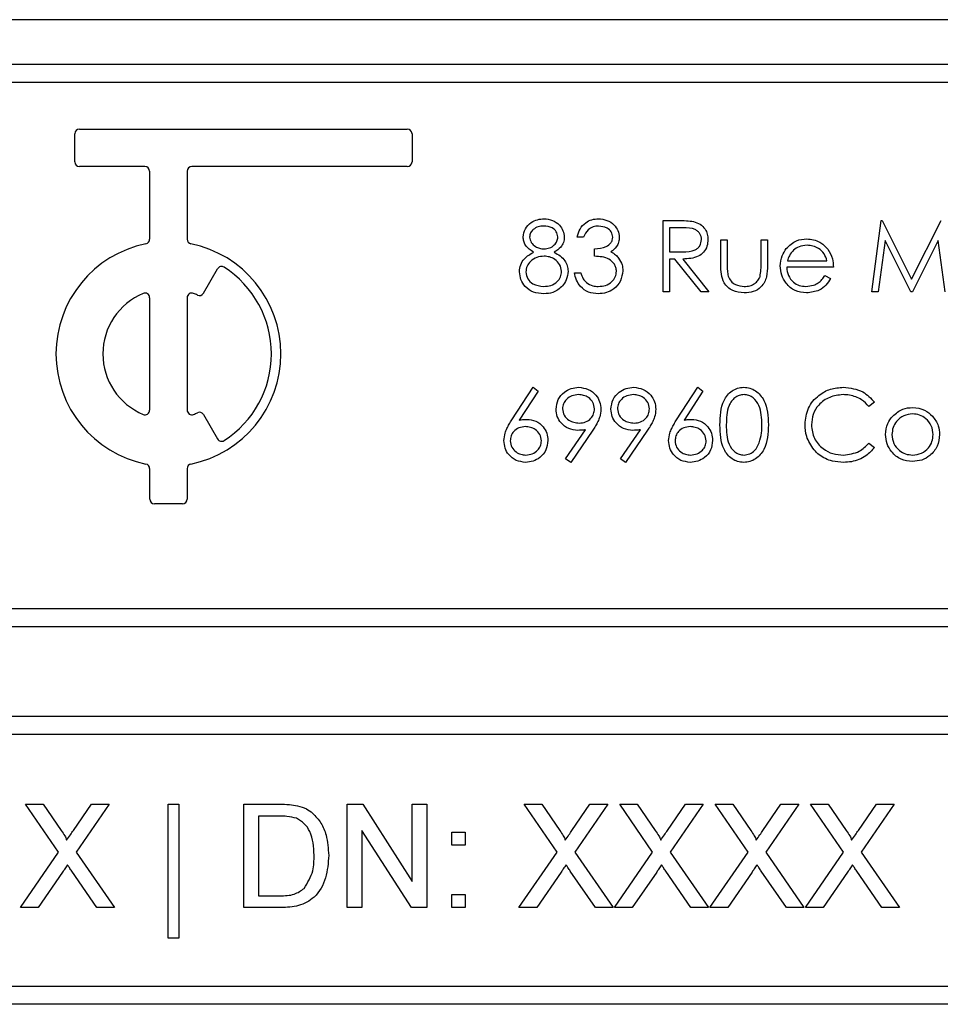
# Model space of a CAD drawing. Header units: millimetres. Extents: x 757 to 3489, y -202 to 2655.
# Tile 27 of 39: x 3214 to 3235, y 1630 to 1652. Entities that reach past the tile are written whole.
import ezdxf

# ---------------------------------------------------------------- set-up
doc = ezdxf.new("R2010")
doc.units = ezdxf.units.MM

msp = doc.modelspace()

# ---------------------------------------------------------------- linework, layer by layer
at = {"color": 7, "linetype": 'Continuous', "lineweight": 25}
for p, q in [((3296.07, 1651.644), (3182.07, 1651.644)), ((3289.07, 1650.644), (3189.07, 1650.644)), ((3289.07, 1650.244), (3189.07, 1650.244)), ((3215.511, 1648.481), (3215.511, 1649.106)), ((3215.615, 1649.21), (3222.907, 1649.21)), ((3223.011, 1649.106), (3223.011, 1648.481)), ((3217.073, 1648.377), (3215.615, 1648.377)), ((3217.178, 1646.762), (3217.178, 1648.273)), ((3218.011, 1648.273), (3218.011, 1646.762)), ((3222.907, 1648.377), (3218.115, 1648.377)), ((3228.596, 1647.176), (3228.914, 1647.176)), ((3228.596, 1645.589), (3228.596, 1647.176)), ((3233.237, 1645.589), (3233.446, 1647.176)), ((3233.446, 1647.176), (3233.466, 1647.176)), ((3233.466, 1647.176), (3234.122, 1645.874)), ((3234.122, 1645.874), (3234.776, 1647.176)), ((3228.739, 1647.013), (3228.739, 1646.484)), ((3229.036, 1647.013), (3228.739, 1647.013)), ((3226.825, 1646.81), (3226.683, 1646.81)), ((3229.878, 1646.749), (3230.021, 1646.749)), ((3229.878, 1646.195), (3229.878, 1646.749)), ((3230.021, 1646.749), (3230.021, 1646.211)), ((3230.774, 1646.749), (3230.916, 1646.749)), ((3230.774, 1646.211), (3230.774, 1646.749)), ((3230.916, 1646.749), (3230.916, 1646.184)), ((3233.532, 1646.734), (3233.38, 1645.589)), ((3234.107, 1645.589), (3233.532, 1646.734)), ((3234.712, 1646.731), (3234.139, 1645.589)), ((3234.864, 1645.589), (3234.712, 1646.731)), ((3227.07, 1646.383), (3227.07, 1646.545)), ((3228.739, 1646.484), (3229.029, 1646.482)), ((3228.739, 1646.321), (3228.739, 1645.589)), ((3228.854, 1646.321), (3228.739, 1646.321)), ((3229.438, 1645.589), (3228.854, 1646.321)), ((3229.031, 1646.321), (3229.614, 1645.589)), ((3231.359, 1646.281), (3232.239, 1646.281)), ((3218.374, 1645.56), (3218.687, 1646.102)), ((3226.622, 1646.016), (3226.764, 1646.016)), ((3232.382, 1646.138), (3231.344, 1646.138)), ((3232.194, 1645.955), (3232.321, 1645.889)), ((3228.739, 1645.589), (3228.596, 1645.589)), ((3229.614, 1645.589), (3229.438, 1645.589)), ((3233.38, 1645.589), (3233.237, 1645.589)), ((3234.139, 1645.589), (3234.107, 1645.589)), ((3217.178, 1642.96), (3217.178, 1645.46)), ((3218.011, 1645.46), (3218.011, 1642.96)), ((3225.232, 1642.743), (3225.706, 1643.467)), ((3225.816, 1643.381), (3225.396, 1642.739)), ((3225.706, 1643.467), (3225.816, 1643.381)), ((3228.896, 1642.743), (3229.37, 1643.467)), ((3229.479, 1643.381), (3229.06, 1642.739)), ((3229.37, 1643.467), (3229.479, 1643.381)), ((3233.298, 1643.135), (3233.173, 1643.04)), ((3218.374, 1642.86), (3218.687, 1642.318)), ((3226.427, 1641.877), (3226.868, 1642.522)), ((3227.029, 1642.513), (3226.541, 1641.798)), ((3227.648, 1641.877), (3228.089, 1642.522)), ((3228.25, 1642.513), (3227.762, 1641.798)), ((3233.173, 1642.225), (3233.298, 1642.131)), ((3226.541, 1641.798), (3226.427, 1641.877)), ((3227.762, 1641.798), (3227.648, 1641.877)), ((3217.178, 1640.981), (3217.178, 1641.659)), ((3218.011, 1641.659), (3218.011, 1640.981)), ((3217.907, 1640.877), (3217.282, 1640.877)), ((3189.07, 1638.544), (3289.07, 1638.544)), ((3189.07, 1638.144), (3289.07, 1638.144)), ((3297.07, 1636.144), (3181.07, 1636.144)), ((3297.07, 1635.744), (3181.07, 1635.744)), ((3214.419, 1634.194), (3214.81, 1634.194)), ((3215.152, 1633.131), (3214.419, 1634.194)), ((3214.81, 1634.194), (3215.211, 1633.612)), ((3215.481, 1633.611), (3215.881, 1634.194)), ((3216.277, 1634.194), (3215.545, 1633.128)), ((3215.881, 1634.194), (3216.277, 1634.194)), ((3217.59, 1634.194), (3217.826, 1634.194)), ((3217.59, 1631.216), (3217.59, 1634.194)), ((3217.826, 1634.194), (3217.826, 1631.216)), ((3219.271, 1634.194), (3220.057, 1634.194)), ((3219.271, 1631.894), (3219.271, 1634.194)), ((3221.571, 1631.894), (3221.571, 1634.194)), ((3221.571, 1634.194), (3221.914, 1634.194)), ((3221.914, 1634.194), (3223.016, 1632.478)), ((3223.016, 1634.194), (3223.34, 1634.194)), ((3223.016, 1632.478), (3223.016, 1634.194)), ((3223.34, 1634.194), (3223.34, 1631.894)), ((3225.507, 1634.194), (3225.897, 1634.194)), ((3226.239, 1633.131), (3225.507, 1634.194)), ((3225.897, 1634.194), (3226.299, 1633.612)), ((3226.568, 1633.611), (3226.968, 1634.194)), ((3227.364, 1634.194), (3226.632, 1633.128)), ((3226.968, 1634.194), (3227.364, 1634.194)), ((3227.63, 1634.194), (3228.02, 1634.194)), ((3228.362, 1633.131), (3227.63, 1634.194)), ((3228.02, 1634.194), (3228.422, 1633.612)), ((3228.691, 1633.611), (3229.091, 1634.194)), ((3229.487, 1634.194), (3228.755, 1633.128)), ((3229.091, 1634.194), (3229.487, 1634.194)), ((3229.753, 1634.194), (3230.143, 1634.194)), ((3230.485, 1633.131), (3229.753, 1634.194)), ((3230.143, 1634.194), (3230.545, 1633.612)), ((3230.814, 1633.611), (3231.214, 1634.194)), ((3231.61, 1634.194), (3230.878, 1633.128)), ((3231.214, 1634.194), (3231.61, 1634.194)), ((3232.608, 1633.131), (3231.876, 1634.194)), ((3231.876, 1634.194), (3232.267, 1634.194)), ((3232.267, 1634.194), (3232.668, 1633.612)), ((3232.937, 1633.611), (3233.337, 1634.194)), ((3233.734, 1634.194), (3233.001, 1633.128)), ((3233.337, 1634.194), (3233.734, 1634.194)), ((3219.595, 1633.929), (3219.595, 1632.159)), ((3220.062, 1633.929), (3219.595, 1633.929)), ((3222.997, 1631.894), (3221.895, 1633.61)), ((3221.895, 1633.61), (3221.895, 1631.894)), ((3223.9, 1633.575), (3224.195, 1633.575)), ((3223.9, 1633.28), (3223.9, 1633.575)), ((3224.195, 1633.575), (3224.195, 1633.28)), ((3214.301, 1631.894), (3215.152, 1633.131)), ((3215.545, 1633.128), (3216.395, 1631.894)), ((3224.195, 1633.28), (3223.9, 1633.28)), ((3225.389, 1631.894), (3226.239, 1633.131)), ((3226.632, 1633.128), (3227.482, 1631.894)), ((3227.512, 1631.894), (3228.362, 1633.131)), ((3228.755, 1633.128), (3229.605, 1631.894)), ((3229.635, 1631.894), (3230.485, 1633.131)), ((3230.878, 1633.128), (3231.728, 1631.894)), ((3231.758, 1631.894), (3232.608, 1633.131)), ((3233.001, 1633.128), (3233.851, 1631.894)), ((3215.241, 1632.685), (3214.697, 1631.894)), ((3216.004, 1631.894), (3215.444, 1632.707)), ((3226.329, 1632.685), (3225.784, 1631.894)), ((3227.091, 1631.894), (3226.531, 1632.707)), ((3228.452, 1632.685), (3227.908, 1631.894)), ((3229.214, 1631.894), (3228.654, 1632.707)), ((3230.575, 1632.685), (3230.031, 1631.894)), ((3231.337, 1631.894), (3230.777, 1632.707)), ((3232.698, 1632.685), (3232.154, 1631.894)), ((3233.46, 1631.894), (3232.901, 1632.707)), ((3219.595, 1632.159), (3220.069, 1632.159)), ((3223.9, 1632.189), (3224.195, 1632.189)), ((3223.9, 1631.894), (3223.9, 1632.189)), ((3224.195, 1632.189), (3224.195, 1631.894)), ((3214.697, 1631.894), (3214.301, 1631.894)), ((3216.395, 1631.894), (3216.004, 1631.894)), ((3220.095, 1631.894), (3219.271, 1631.894)), ((3221.895, 1631.894), (3221.571, 1631.894)), ((3223.34, 1631.894), (3222.997, 1631.894)), ((3224.195, 1631.894), (3223.9, 1631.894)), ((3225.784, 1631.894), (3225.389, 1631.894)), ((3227.482, 1631.894), (3227.091, 1631.894)), ((3227.908, 1631.894), (3227.512, 1631.894)), ((3229.605, 1631.894), (3229.214, 1631.894)), ((3230.031, 1631.894), (3229.635, 1631.894)), ((3231.728, 1631.894), (3231.337, 1631.894)), ((3232.154, 1631.894), (3231.758, 1631.894)), ((3233.851, 1631.894), (3233.46, 1631.894)), ((3217.826, 1631.216), (3217.59, 1631.216)), ((3180.47, 1630.144), (3297.67, 1630.144)), ((3297.67, 1629.744), (3180.47, 1629.744))]:
    msp.add_line(p, q, dxfattribs=at)
for centre, radius, start, end in [((3215.615, 1649.106), 0.104, 90, 180), ((3222.907, 1649.106), 0.104, 0, 90), ((3215.615, 1648.481), 0.104, 180, 270), ((3222.907, 1648.481), 0.104, 270, 0), ((3217.073, 1648.273), 0.104, 0, 90), ((3218.115, 1648.273), 0.104, 90, 180), ((3217.073, 1646.762), 0.104, 281.537, 0), ((3218.115, 1646.762), 0.104, 180, 258.463), ((3217.594, 1644.21), 2.5, 101.537, 258.463), ((3217.594, 1644.21), 2.5, 281.537, 78.463), ((3218.777, 1646.05), 0.104, 57.2706, 150), ((3217.594, 1644.21), 2.292, 302.7294, 57.2706), ((3217.594, 1644.21), 1.458, 112.6199, 247.3801), ((3217.073, 1645.46), 0.104, 0, 112.6199), ((3218.115, 1645.46), 0.104, 67.3801, 180), ((3217.594, 1644.21), 1.458, 63.8226, 67.3801), ((3218.284, 1645.612), 0.104, 243.8226, 330), ((3217.073, 1642.96), 0.104, 247.3801, 0), ((3218.115, 1642.96), 0.104, 180, 292.6199), ((3217.594, 1644.21), 1.458, 292.6199, 296.1774), ((3218.284, 1642.808), 0.104, 30, 116.1774), ((3218.777, 1642.37), 0.104, 210, 302.7294), ((3217.073, 1641.659), 0.104, 0, 78.463), ((3218.115, 1641.659), 0.104, 101.537, 180), ((3217.282, 1640.981), 0.104, 180, 270), ((3217.907, 1640.981), 0.104, 270, 0)]:
    msp.add_arc(centre, radius, start, end, dxfattribs=at)
for points, knots in [([(3225.482, 1646.81), (3225.493, 1646.873), (3225.516, 1647), (3225.647, 1647.132), (3225.797, 1647.205), (3225.897, 1647.213), (3225.947, 1647.217)], [0, 0, 0, 0, 0.278806, 0.558457, 0.77916, 1, 1, 1, 1]), ([(3225.947, 1647.217), (3226.011, 1647.21), (3226.137, 1647.196), (3226.286, 1647.091), (3226.38, 1646.954), (3226.392, 1646.855), (3226.398, 1646.805)], [0, 0, 0, 0, 0.279929, 0.559623, 0.779946, 1, 1, 1, 1]), ([(3226.683, 1646.81), (3226.701, 1646.871), (3226.738, 1646.993), (3226.859, 1647.128), (3227.006, 1647.205), (3227.106, 1647.213), (3227.156, 1647.217)], [0, 0, 0, 0, 0.2802877, 0.5596797, 0.7797465, 1, 1, 1, 1]), ([(3227.156, 1647.217), (3227.22, 1647.21), (3227.348, 1647.196), (3227.502, 1647.094), (3227.6, 1646.956), (3227.613, 1646.855), (3227.619, 1646.804)], [0, 0, 0, 0, 0.280085, 0.559868, 0.780099, 1, 1, 1, 1]), ([(3228.914, 1647.176), (3228.981, 1647.176), (3229.102, 1647.177), (3229.221, 1647.161), (3229.274, 1647.155)], [0, 0, 0, 0, 0.56024, 1, 1, 1, 1]), ([(3229.274, 1647.155), (3229.323, 1647.138), (3229.423, 1647.105), (3229.528, 1646.998), (3229.586, 1646.875), (3229.591, 1646.793), (3229.593, 1646.752)], [0, 0, 0, 0, 0.279797, 0.5595, 0.779626, 1, 1, 1, 1]), ([(3225.94, 1647.054), (3225.898, 1647.051), (3225.815, 1647.046), (3225.712, 1646.987), (3225.638, 1646.906), (3225.629, 1646.84), (3225.625, 1646.807)], [0, 0, 0, 0, 0.280651, 0.560566, 0.78062, 1, 1, 1, 1]), ([(3226.256, 1646.811), (3226.247, 1646.851), (3226.23, 1646.933), (3226.113, 1647.039), (3226.005, 1647.048), (3225.94, 1647.054)], [0, 0, 0, 0, 0.278971, 0.559919, 1, 1, 1, 1]), ([(3227.157, 1647.054), (3227.116, 1647.051), (3227.034, 1647.044), (3226.903, 1646.965), (3226.855, 1646.869), (3226.825, 1646.81)], [0, 0, 0, 0, 0.280636, 0.5603644, 1, 1, 1, 1]), ([(3227.477, 1646.805), (3227.469, 1646.847), (3227.453, 1646.93), (3227.331, 1647.033), (3227.223, 1647.046), (3227.157, 1647.054)], [0, 0, 0, 0, 0.278859, 0.560074, 1, 1, 1, 1]), ([(3229.451, 1646.752), (3229.449, 1646.775), (3229.446, 1646.822), (3229.414, 1646.885), (3229.37, 1646.939), (3229.252, 1647.017), (3229.132, 1647.015), (3229.036, 1647.013)], [0, 0, 0, 0, 0.125307, 0.250617, 0.375954, 0.501281, 1, 1, 1, 1]), ([(3225.714, 1646.473), (3225.646, 1646.518), (3225.551, 1646.582), (3225.49, 1646.715), (3225.485, 1646.778), (3225.482, 1646.81)], [0, 0, 0, 0, 0.5577522, 0.7789324, 1, 1, 1, 1]), ([(3225.625, 1646.807), (3225.634, 1646.765), (3225.651, 1646.681), (3225.746, 1646.601), (3225.845, 1646.553), (3225.912, 1646.548), (3225.945, 1646.545)], [0, 0, 0, 0, 0.2777214, 0.5582236, 0.7790716, 1, 1, 1, 1]), ([(3225.945, 1646.545), (3225.987, 1646.55), (3226.071, 1646.559), (3226.173, 1646.623), (3226.24, 1646.712), (3226.25, 1646.778), (3226.256, 1646.811)], [0, 0, 0, 0, 0.280237, 0.560145, 0.780435, 1, 1, 1, 1]), ([(3226.398, 1646.805), (3226.395, 1646.766), (3226.387, 1646.686), (3226.312, 1646.561), (3226.226, 1646.507), (3226.173, 1646.473)], [0, 0, 0, 0, 0.280159, 0.560243, 1, 1, 1, 1]), ([(3227.07, 1646.545), (3227.159, 1646.554), (3227.294, 1646.566), (3227.425, 1646.659), (3227.47, 1646.738), (3227.475, 1646.783), (3227.477, 1646.805)], [0, 0, 0, 0, 0.499418, 0.749016, 0.874544, 1, 1, 1, 1]), ([(3227.619, 1646.804), (3227.617, 1646.768), (3227.612, 1646.694), (3227.554, 1646.573), (3227.48, 1646.514), (3227.434, 1646.478)], [0, 0, 0, 0, 0.280508, 0.560792, 1, 1, 1, 1]), ([(3229.029, 1646.482), (3229.127, 1646.482), (3229.249, 1646.483), (3229.369, 1646.56), (3229.432, 1646.633), (3229.443, 1646.705), (3229.451, 1646.752)], [0, 0, 0, 0, 0.499827, 0.625498, 0.751208, 1, 1, 1, 1]), ([(3229.593, 1646.752), (3229.589, 1646.702), (3229.581, 1646.601), (3229.502, 1646.468), (3229.324, 1646.334), (3229.151, 1646.327), (3229.031, 1646.321)], [0, 0, 0, 0, 0.18712, 0.373979, 0.560911, 1, 1, 1, 1]), ([(3231.335, 1646.553), (3231.406, 1646.623), (3231.534, 1646.749), (3231.71, 1646.763), (3231.788, 1646.769)], [0, 0, 0, 0, 0.558577, 1, 1, 1, 1]), ([(3231.788, 1646.769), (3231.891, 1646.757), (3232.076, 1646.736), (3232.201, 1646.601), (3232.255, 1646.541)], [0, 0, 0, 0, 0.5589188, 1, 1, 1, 1]), ([(3225.401, 1646.038), (3225.406, 1646.091), (3225.416, 1646.197), (3225.523, 1646.362), (3225.642, 1646.431), (3225.714, 1646.473)], [0, 0, 0, 0, 0.279987, 0.559901, 1, 1, 1, 1]), ([(3226.173, 1646.473), (3226.263, 1646.419), (3226.388, 1646.343), (3226.47, 1646.173), (3226.476, 1646.092), (3226.48, 1646.051)], [0, 0, 0, 0, 0.558271, 0.779089, 1, 1, 1, 1]), ([(3227.434, 1646.478), (3227.471, 1646.459), (3227.537, 1646.424), (3227.585, 1646.367), (3227.606, 1646.342)], [0, 0, 0, 0, 0.559795, 1, 1, 1, 1]), ([(3231.201, 1646.166), (3231.208, 1646.244), (3231.221, 1646.385), (3231.3, 1646.502), (3231.335, 1646.553)], [0, 0, 0, 0, 0.559427, 1, 1, 1, 1]), ([(3231.497, 1646.518), (3231.462, 1646.479), (3231.4, 1646.409), (3231.371, 1646.32), (3231.359, 1646.281)], [0, 0, 0, 0, 0.558795, 1, 1, 1, 1]), ([(3231.796, 1646.627), (3231.734, 1646.621), (3231.624, 1646.612), (3231.536, 1646.547), (3231.497, 1646.518)], [0, 0, 0, 0, 0.559458, 1, 1, 1, 1]), ([(3232.239, 1646.281), (3232.222, 1646.336), (3232.187, 1646.445), (3232.065, 1646.556), (3231.93, 1646.616), (3231.84, 1646.623), (3231.796, 1646.627)], [0, 0, 0, 0, 0.280138, 0.559194, 0.779598, 1, 1, 1, 1]), ([(3232.255, 1646.541), (3232.297, 1646.471), (3232.371, 1646.346), (3232.378, 1646.202), (3232.382, 1646.138)], [0, 0, 0, 0, 0.558897, 1, 1, 1, 1]), ([(3225.949, 1646.383), (3225.893, 1646.378), (3225.781, 1646.368), (3225.65, 1646.279), (3225.559, 1646.165), (3225.549, 1646.077), (3225.543, 1646.033)], [0, 0, 0, 0, 0.280283, 0.560138, 0.780298, 1, 1, 1, 1]), ([(3226.337, 1646.048), (3226.328, 1646.101), (3226.309, 1646.207), (3226.196, 1646.311), (3226.074, 1646.374), (3225.991, 1646.38), (3225.949, 1646.383)], [0, 0, 0, 0, 0.278303, 0.558509, 0.779146, 1, 1, 1, 1]), ([(3227.558, 1646.047), (3227.556, 1646.074), (3227.551, 1646.13), (3227.502, 1646.23), (3227.354, 1646.367), (3227.184, 1646.376), (3227.07, 1646.383)], [0, 0, 0, 0, 0.125587, 0.251191, 0.500605, 1, 1, 1, 1]), ([(3227.606, 1646.342), (3227.636, 1646.294), (3227.691, 1646.207), (3227.698, 1646.105), (3227.701, 1646.06)], [0, 0, 0, 0, 0.559419, 1, 1, 1, 1]), ([(3225.938, 1645.548), (3225.861, 1645.553), (3225.708, 1645.562), (3225.529, 1645.691), (3225.421, 1645.859), (3225.408, 1645.978), (3225.401, 1646.038)], [0, 0, 0, 0, 0.280545, 0.559269, 0.779816, 1, 1, 1, 1]), ([(3225.543, 1646.033), (3225.552, 1645.98), (3225.57, 1645.874), (3225.717, 1645.735), (3225.855, 1645.72), (3225.94, 1645.711)], [0, 0, 0, 0, 0.279833, 0.560198, 1, 1, 1, 1]), ([(3225.94, 1645.711), (3225.994, 1645.715), (3226.103, 1645.722), (3226.235, 1645.805), (3226.322, 1645.92), (3226.332, 1646.006), (3226.337, 1646.048)], [0, 0, 0, 0, 0.280602, 0.559962, 0.78018, 1, 1, 1, 1]), ([(3226.48, 1646.051), (3226.473, 1645.984), (3226.462, 1645.863), (3226.391, 1645.765), (3226.359, 1645.722)], [0, 0, 0, 0, 0.559346, 1, 1, 1, 1]), ([(3227.151, 1645.548), (3227.079, 1645.554), (3226.933, 1645.567), (3226.761, 1645.689), (3226.661, 1645.849), (3226.635, 1645.961), (3226.622, 1646.016)], [0, 0, 0, 0, 0.279886, 0.558979, 0.779263, 1, 1, 1, 1]), ([(3226.764, 1646.016), (3226.779, 1645.97), (3226.805, 1645.888), (3226.863, 1645.824), (3226.889, 1645.797)], [0, 0, 0, 0, 0.560694, 1, 1, 1, 1]), ([(3227.701, 1646.06), (3227.689, 1645.982), (3227.666, 1645.827), (3227.517, 1645.655), (3227.336, 1645.562), (3227.213, 1645.553), (3227.151, 1645.548)], [0, 0, 0, 0, 0.279304, 0.558838, 0.779277, 1, 1, 1, 1]), ([(3227.154, 1645.711), (3227.209, 1645.715), (3227.319, 1645.722), (3227.452, 1645.804), (3227.542, 1645.917), (3227.553, 1646.004), (3227.558, 1646.047)], [0, 0, 0, 0, 0.280599, 0.560151, 0.780303, 1, 1, 1, 1]), ([(3230.398, 1645.568), (3230.31, 1645.575), (3230.134, 1645.589), (3229.887, 1645.821), (3229.882, 1646.053), (3229.878, 1646.195)], [0, 0, 0, 0, 0.28097, 0.559785, 1, 1, 1, 1]), ([(3230.021, 1646.211), (3230.021, 1646.16), (3230.02, 1646.069), (3230.036, 1645.979), (3230.043, 1645.94)], [0, 0, 0, 0, 0.560377, 1, 1, 1, 1]), ([(3230.916, 1646.184), (3230.915, 1646.097), (3230.912, 1645.925), (3230.801, 1645.699), (3230.602, 1645.581), (3230.466, 1645.573), (3230.398, 1645.568)], [0, 0, 0, 0, 0.281501, 0.559646, 0.779298, 1, 1, 1, 1]), ([(3230.75, 1645.928), (3230.759, 1645.98), (3230.775, 1646.074), (3230.774, 1646.169), (3230.774, 1646.211)], [0, 0, 0, 0, 0.559371, 1, 1, 1, 1]), ([(3231.785, 1645.568), (3231.697, 1645.576), (3231.52, 1645.592), (3231.331, 1645.762), (3231.22, 1645.96), (3231.208, 1646.097), (3231.201, 1646.166)], [0, 0, 0, 0, 0.279885, 0.558859, 0.779462, 1, 1, 1, 1]), ([(3231.344, 1646.138), (3231.351, 1646.075), (3231.366, 1645.95), (3231.478, 1645.808), (3231.619, 1645.723), (3231.718, 1645.715), (3231.767, 1645.711)], [0, 0, 0, 0, 0.279963, 0.559359, 0.779526, 1, 1, 1, 1]), ([(3226.889, 1645.797), (3226.934, 1645.768), (3227.016, 1645.717), (3227.112, 1645.713), (3227.154, 1645.711)], [0, 0, 0, 0, 0.558748, 1, 1, 1, 1]), ([(3230.043, 1645.94), (3230.061, 1645.901), (3230.096, 1645.823), (3230.224, 1645.73), (3230.333, 1645.718), (3230.4, 1645.711)], [0, 0, 0, 0, 0.2801167, 0.5605444, 1, 1, 1, 1]), ([(3230.4, 1645.711), (3230.441, 1645.713), (3230.523, 1645.718), (3230.629, 1645.768), (3230.709, 1645.84), (3230.737, 1645.899), (3230.75, 1645.928)], [0, 0, 0, 0, 0.28027, 0.560007, 0.780074, 1, 1, 1, 1]), ([(3231.767, 1645.711), (3231.825, 1645.717), (3231.922, 1645.726), (3232.045, 1645.784), (3232.13, 1645.862), (3232.173, 1645.924), (3232.194, 1645.955)], [0, 0, 0, 0, 0.339465, 0.559626, 0.779498, 1, 1, 1, 1]), ([(3232.321, 1645.889), (3232.288, 1645.836), (3232.224, 1645.731), (3232.041, 1645.596), (3231.882, 1645.579), (3231.785, 1645.568)], [0, 0, 0, 0, 0.280919, 0.561407, 1, 1, 1, 1]), ([(3226.359, 1645.722), (3226.291, 1645.664), (3226.168, 1645.56), (3226.009, 1645.552), (3225.938, 1645.548)], [0, 0, 0, 0, 0.557758, 1, 1, 1, 1]), ([(3226.215, 1642.981), (3226.224, 1643.054), (3226.241, 1643.201), (3226.381, 1643.36), (3226.548, 1643.451), (3226.663, 1643.462), (3226.72, 1643.467)], [0, 0, 0, 0, 0.279538, 0.558851, 0.779452, 1, 1, 1, 1]), ([(3226.72, 1643.467), (3226.792, 1643.458), (3226.937, 1643.441), (3227.1, 1643.312), (3227.195, 1643.149), (3227.206, 1643.036), (3227.212, 1642.979)], [0, 0, 0, 0, 0.27973, 0.559163, 0.779612, 1, 1, 1, 1]), ([(3227.436, 1642.981), (3227.445, 1643.054), (3227.462, 1643.201), (3227.602, 1643.36), (3227.769, 1643.451), (3227.884, 1643.462), (3227.941, 1643.467)], [0, 0, 0, 0, 0.279538, 0.558851, 0.779452, 1, 1, 1, 1]), ([(3227.941, 1643.467), (3228.014, 1643.458), (3228.158, 1643.441), (3228.321, 1643.312), (3228.416, 1643.149), (3228.428, 1643.036), (3228.433, 1642.979)], [0, 0, 0, 0, 0.27973, 0.559163, 0.779612, 1, 1, 1, 1]), ([(3229.858, 1642.632), (3229.864, 1642.821), (3229.872, 1643.059), (3230.02, 1643.297), (3230.123, 1643.392), (3230.25, 1643.456), (3230.342, 1643.463), (3230.389, 1643.467)], [0, 0, 0, 0, 0.498702, 0.624177, 0.749467, 0.874745, 1, 1, 1, 1]), ([(3230.389, 1643.467), (3230.436, 1643.463), (3230.529, 1643.456), (3230.699, 1643.373), (3230.914, 1643.108), (3230.928, 1642.822), (3230.937, 1642.632)], [0, 0, 0, 0, 0.1256, 0.251197, 0.500581, 1, 1, 1, 1]), ([(3231.751, 1642.642), (3231.765, 1642.766), (3231.794, 1643.015), (3232.029, 1643.288), (3232.312, 1643.445), (3232.507, 1643.46), (3232.605, 1643.467)], [0, 0, 0, 0, 0.279512, 0.55908, 0.779374, 1, 1, 1, 1]), ([(3232.605, 1643.467), (3232.757, 1643.45), (3233.03, 1643.42), (3233.216, 1643.222), (3233.298, 1643.135)], [0, 0, 0, 0, 0.559517, 1, 1, 1, 1]), ([(3226.713, 1643.304), (3226.663, 1643.299), (3226.564, 1643.29), (3226.448, 1643.21), (3226.37, 1643.105), (3226.362, 1643.028), (3226.357, 1642.989)], [0, 0, 0, 0, 0.280092, 0.560011, 0.780131, 1, 1, 1, 1]), ([(3227.07, 1642.989), (3227.062, 1643.038), (3227.048, 1643.137), (3226.944, 1643.238), (3226.83, 1643.296), (3226.752, 1643.301), (3226.713, 1643.304)], [0, 0, 0, 0, 0.278722, 0.558569, 0.779171, 1, 1, 1, 1]), ([(3227.934, 1643.304), (3227.885, 1643.299), (3227.786, 1643.29), (3227.669, 1643.21), (3227.591, 1643.105), (3227.583, 1643.028), (3227.579, 1642.989)], [0, 0, 0, 0, 0.280092, 0.560011, 0.780131, 1, 1, 1, 1]), ([(3228.291, 1642.989), (3228.284, 1643.038), (3228.269, 1643.137), (3228.165, 1643.238), (3228.051, 1643.296), (3227.973, 1643.301), (3227.934, 1643.304)], [0, 0, 0, 0, 0.278722, 0.558569, 0.779171, 1, 1, 1, 1]), ([(3230.394, 1643.304), (3230.357, 1643.301), (3230.284, 1643.293), (3230.188, 1643.237), (3230.111, 1643.159), (3230.006, 1642.966), (3230.003, 1642.781), (3230, 1642.633)], [0, 0, 0, 0, 0.125139, 0.250418, 0.375519, 0.500847, 1, 1, 1, 1]), ([(3230.794, 1642.633), (3230.788, 1642.78), (3230.78, 1643.001), (3230.631, 1643.219), (3230.503, 1643.293), (3230.43, 1643.3), (3230.394, 1643.304)], [0, 0, 0, 0, 0.500072, 0.749021, 0.874598, 1, 1, 1, 1]), ([(3232.596, 1643.304), (3232.495, 1643.293), (3232.292, 1643.269), (3232.056, 1643.097), (3231.915, 1642.87), (3231.901, 1642.711), (3231.893, 1642.631)], [0, 0, 0, 0, 0.279856, 0.559519, 0.779686, 1, 1, 1, 1]), ([(3233.173, 1643.04), (3233.121, 1643.094), (3233.036, 1643.183), (3232.881, 1643.258), (3232.741, 1643.298), (3232.644, 1643.302), (3232.596, 1643.304)], [0, 0, 0, 0, 0.339327, 0.559466, 0.779727, 1, 1, 1, 1]), ([(3226.701, 1642.51), (3226.63, 1642.518), (3226.489, 1642.533), (3226.329, 1642.658), (3226.23, 1642.814), (3226.22, 1642.925), (3226.215, 1642.981)], [0, 0, 0, 0, 0.279814, 0.559489, 0.779635, 1, 1, 1, 1]), ([(3226.357, 1642.989), (3226.365, 1642.938), (3226.382, 1642.837), (3226.49, 1642.737), (3226.608, 1642.681), (3226.688, 1642.676), (3226.728, 1642.673)], [0, 0, 0, 0, 0.278472, 0.558424, 0.779098, 1, 1, 1, 1]), ([(3226.728, 1642.673), (3226.777, 1642.677), (3226.874, 1642.685), (3226.989, 1642.767), (3227.059, 1642.874), (3227.066, 1642.95), (3227.07, 1642.989)], [0, 0, 0, 0, 0.280319, 0.55953, 0.779753, 1, 1, 1, 1]), ([(3227.212, 1642.979), (3227.206, 1642.922), (3227.197, 1642.827), (3227.145, 1642.704), (3227.091, 1642.606), (3227.05, 1642.544), (3227.029, 1642.513)], [0, 0, 0, 0, 0.339295, 0.559425, 0.779695, 1, 1, 1, 1]), ([(3227.922, 1642.51), (3227.852, 1642.518), (3227.71, 1642.533), (3227.55, 1642.658), (3227.451, 1642.814), (3227.441, 1642.925), (3227.436, 1642.981)], [0, 0, 0, 0, 0.279814, 0.559489, 0.779635, 1, 1, 1, 1]), ([(3227.579, 1642.989), (3227.587, 1642.938), (3227.603, 1642.837), (3227.712, 1642.737), (3227.829, 1642.681), (3227.909, 1642.676), (3227.949, 1642.673)], [0, 0, 0, 0, 0.278472, 0.558424, 0.779098, 1, 1, 1, 1]), ([(3227.949, 1642.673), (3227.998, 1642.677), (3228.095, 1642.685), (3228.21, 1642.767), (3228.28, 1642.874), (3228.287, 1642.95), (3228.291, 1642.989)], [0, 0, 0, 0, 0.280319, 0.55953, 0.779753, 1, 1, 1, 1]), ([(3228.433, 1642.979), (3228.428, 1642.922), (3228.418, 1642.827), (3228.366, 1642.704), (3228.312, 1642.606), (3228.271, 1642.544), (3228.25, 1642.513)], [0, 0, 0, 0, 0.339295, 0.559425, 0.779695, 1, 1, 1, 1]), ([(3233.701, 1642.827), (3233.773, 1642.889), (3233.901, 1643.001), (3234.069, 1643.013), (3234.143, 1643.019)], [0, 0, 0, 0, 0.55888, 1, 1, 1, 1]), ([(3234.143, 1643.019), (3234.237, 1643.009), (3234.405, 1642.992), (3234.529, 1642.878), (3234.584, 1642.828)], [0, 0, 0, 0, 0.559182, 1, 1, 1, 1]), ([(3225.055, 1642.281), (3225.06, 1642.338), (3225.07, 1642.432), (3225.12, 1642.553), (3225.172, 1642.65), (3225.212, 1642.712), (3225.232, 1642.743)], [0, 0, 0, 0, 0.339374, 0.559486, 0.779731, 1, 1, 1, 1]), ([(3225.396, 1642.739), (3225.427, 1642.744), (3225.481, 1642.753), (3225.537, 1642.754), (3225.561, 1642.755)], [0, 0, 0, 0, 0.55991, 1, 1, 1, 1]), ([(3225.561, 1642.755), (3225.63, 1642.747), (3225.769, 1642.731), (3225.924, 1642.603), (3226.018, 1642.448), (3226.027, 1642.339), (3226.032, 1642.284)], [0, 0, 0, 0, 0.279638, 0.559326, 0.779527, 1, 1, 1, 1]), ([(3228.718, 1642.281), (3228.724, 1642.338), (3228.733, 1642.432), (3228.784, 1642.553), (3228.836, 1642.65), (3228.876, 1642.712), (3228.896, 1642.743)], [0, 0, 0, 0, 0.339374, 0.559486, 0.779731, 1, 1, 1, 1]), ([(3229.06, 1642.739), (3229.09, 1642.744), (3229.145, 1642.753), (3229.2, 1642.754), (3229.224, 1642.755)], [0, 0, 0, 0, 0.55991, 1, 1, 1, 1]), ([(3229.224, 1642.755), (3229.294, 1642.747), (3229.433, 1642.731), (3229.588, 1642.603), (3229.681, 1642.448), (3229.691, 1642.339), (3229.695, 1642.284)], [0, 0, 0, 0, 0.279638, 0.559326, 0.779527, 1, 1, 1, 1]), ([(3233.542, 1642.416), (3233.55, 1642.501), (3233.565, 1642.654), (3233.659, 1642.774), (3233.701, 1642.827)], [0, 0, 0, 0, 0.559285, 1, 1, 1, 1]), ([(3234.142, 1642.877), (3234.074, 1642.868), (3233.939, 1642.852), (3233.79, 1642.725), (3233.698, 1642.575), (3233.689, 1642.468), (3233.684, 1642.415)], [0, 0, 0, 0, 0.279484, 0.559256, 0.779547, 1, 1, 1, 1]), ([(3234.6, 1642.415), (3234.592, 1642.483), (3234.577, 1642.618), (3234.451, 1642.768), (3234.302, 1642.862), (3234.196, 1642.872), (3234.142, 1642.877)], [0, 0, 0, 0, 0.279586, 0.559398, 0.779653, 1, 1, 1, 1]), ([(3234.584, 1642.828), (3234.635, 1642.759), (3234.727, 1642.635), (3234.738, 1642.483), (3234.743, 1642.416)], [0, 0, 0, 0, 0.559216, 1, 1, 1, 1]), ([(3225.531, 1642.592), (3225.483, 1642.588), (3225.386, 1642.579), (3225.275, 1642.496), (3225.208, 1642.389), (3225.201, 1642.314), (3225.197, 1642.276)], [0, 0, 0, 0, 0.280127, 0.559515, 0.779719, 1, 1, 1, 1]), ([(3225.889, 1642.276), (3225.882, 1642.325), (3225.867, 1642.425), (3225.763, 1642.526), (3225.648, 1642.584), (3225.57, 1642.589), (3225.531, 1642.592)], [0, 0, 0, 0, 0.278754, 0.558605, 0.779147, 1, 1, 1, 1]), ([(3226.868, 1642.522), (3226.837, 1642.519), (3226.782, 1642.512), (3226.726, 1642.511), (3226.701, 1642.51)], [0, 0, 0, 0, 0.559944, 1, 1, 1, 1]), ([(3228.089, 1642.522), (3228.058, 1642.519), (3228.003, 1642.512), (3227.947, 1642.511), (3227.922, 1642.51)], [0, 0, 0, 0, 0.559944, 1, 1, 1, 1]), ([(3229.194, 1642.592), (3229.146, 1642.588), (3229.049, 1642.579), (3228.938, 1642.496), (3228.871, 1642.389), (3228.864, 1642.314), (3228.861, 1642.276)], [0, 0, 0, 0, 0.280127, 0.559515, 0.779719, 1, 1, 1, 1]), ([(3229.553, 1642.276), (3229.545, 1642.325), (3229.531, 1642.425), (3229.427, 1642.526), (3229.312, 1642.584), (3229.233, 1642.589), (3229.194, 1642.592)], [0, 0, 0, 0, 0.278754, 0.558605, 0.779147, 1, 1, 1, 1]), ([(3230.389, 1641.798), (3230.342, 1641.802), (3230.25, 1641.809), (3230.081, 1641.892), (3229.873, 1642.159), (3229.864, 1642.443), (3229.858, 1642.632)], [0, 0, 0, 0, 0.125551, 0.25109, 0.50025, 1, 1, 1, 1]), ([(3230, 1642.633), (3230.002, 1642.484), (3230.003, 1642.262), (3230.156, 1642.045), (3230.285, 1641.973), (3230.357, 1641.965), (3230.394, 1641.961)], [0, 0, 0, 0, 0.5002912, 0.749086, 0.8746062, 1, 1, 1, 1]), ([(3230.937, 1642.632), (3230.928, 1642.441), (3230.915, 1642.156), (3230.699, 1641.892), (3230.529, 1641.809), (3230.435, 1641.802), (3230.389, 1641.798)], [0, 0, 0, 0, 0.499407, 0.748743, 0.874372, 1, 1, 1, 1]), ([(3230.734, 1642.233), (3230.754, 1642.307), (3230.791, 1642.437), (3230.793, 1642.573), (3230.794, 1642.633)], [0, 0, 0, 0, 0.559599, 1, 1, 1, 1]), ([(3231.952, 1642.076), (3231.886, 1642.172), (3231.769, 1642.344), (3231.756, 1642.551), (3231.751, 1642.642)], [0, 0, 0, 0, 0.559029, 1, 1, 1, 1]), ([(3231.893, 1642.631), (3231.905, 1642.528), (3231.93, 1642.323), (3232.129, 1642.102), (3232.364, 1641.978), (3232.525, 1641.967), (3232.606, 1641.961)], [0, 0, 0, 0, 0.279434, 0.558921, 0.779283, 1, 1, 1, 1]), ([(3225.536, 1641.798), (3225.465, 1641.807), (3225.323, 1641.824), (3225.162, 1641.953), (3225.071, 1642.114), (3225.06, 1642.226), (3225.055, 1642.281)], [0, 0, 0, 0, 0.27967, 0.559085, 0.779558, 1, 1, 1, 1]), ([(3226.032, 1642.284), (3226.024, 1642.212), (3226.007, 1642.066), (3225.872, 1641.905), (3225.706, 1641.814), (3225.593, 1641.803), (3225.536, 1641.798)], [0, 0, 0, 0, 0.279631, 0.55896, 0.779478, 1, 1, 1, 1]), ([(3229.199, 1641.798), (3229.128, 1641.807), (3228.986, 1641.824), (3228.826, 1641.953), (3228.735, 1642.114), (3228.724, 1642.226), (3228.718, 1642.281)], [0, 0, 0, 0, 0.27967, 0.559085, 0.779558, 1, 1, 1, 1]), ([(3229.695, 1642.284), (3229.687, 1642.212), (3229.671, 1642.066), (3229.535, 1641.905), (3229.37, 1641.814), (3229.256, 1641.803), (3229.199, 1641.798)], [0, 0, 0, 0, 0.2796308, 0.5589603, 0.7794783, 1, 1, 1, 1]), ([(3234.143, 1641.818), (3234.054, 1641.827), (3233.876, 1641.845), (3233.681, 1642.01), (3233.561, 1642.207), (3233.548, 1642.346), (3233.542, 1642.416)], [0, 0, 0, 0, 0.279776, 0.559179, 0.779592, 1, 1, 1, 1]), ([(3233.684, 1642.415), (3233.693, 1642.348), (3233.71, 1642.213), (3233.831, 1642.061), (3233.984, 1641.975), (3234.089, 1641.966), (3234.142, 1641.961)], [0, 0, 0, 0, 0.2796181, 0.5591672, 0.7795123, 1, 1, 1, 1]), ([(3234.142, 1641.961), (3234.21, 1641.969), (3234.344, 1641.984), (3234.496, 1642.105), (3234.585, 1642.256), (3234.595, 1642.362), (3234.6, 1642.415)], [0, 0, 0, 0, 0.279745, 0.559113, 0.779606, 1, 1, 1, 1]), ([(3234.743, 1642.416), (3234.732, 1642.327), (3234.71, 1642.151), (3234.55, 1641.953), (3234.352, 1641.834), (3234.212, 1641.824), (3234.143, 1641.818)], [0, 0, 0, 0, 0.2795212, 0.5593812, 0.7795068, 1, 1, 1, 1]), ([(3225.197, 1642.276), (3225.204, 1642.227), (3225.218, 1642.129), (3225.317, 1642.029), (3225.428, 1641.97), (3225.505, 1641.964), (3225.543, 1641.961)], [0, 0, 0, 0, 0.279059, 0.55882, 0.779303, 1, 1, 1, 1]), ([(3225.543, 1641.961), (3225.592, 1641.966), (3225.69, 1641.976), (3225.803, 1642.057), (3225.877, 1642.161), (3225.885, 1642.237), (3225.889, 1642.276)], [0, 0, 0, 0, 0.280018, 0.559853, 0.779987, 1, 1, 1, 1]), ([(3228.861, 1642.276), (3228.868, 1642.227), (3228.881, 1642.129), (3228.98, 1642.029), (3229.092, 1641.97), (3229.168, 1641.964), (3229.207, 1641.961)], [0, 0, 0, 0, 0.279059, 0.55882, 0.779303, 1, 1, 1, 1]), ([(3229.207, 1641.961), (3229.256, 1641.966), (3229.353, 1641.976), (3229.466, 1642.057), (3229.541, 1642.161), (3229.549, 1642.237), (3229.553, 1642.276)], [0, 0, 0, 0, 0.280018, 0.559853, 0.779987, 1, 1, 1, 1]), ([(3230.394, 1641.961), (3230.437, 1641.966), (3230.524, 1641.977), (3230.658, 1642.068), (3230.705, 1642.171), (3230.734, 1642.233)], [0, 0, 0, 0, 0.280257, 0.560781, 1, 1, 1, 1]), ([(3232.607, 1641.798), (3232.523, 1641.803), (3232.386, 1641.81), (3232.205, 1641.876), (3232.064, 1641.959), (3231.99, 1642.037), (3231.952, 1642.076)], [0, 0, 0, 0, 0.339838, 0.559927, 0.779959, 1, 1, 1, 1]), ([(3232.606, 1641.961), (3232.729, 1641.976), (3232.948, 1642.003), (3233.104, 1642.157), (3233.173, 1642.225)], [0, 0, 0, 0, 0.558772, 1, 1, 1, 1]), ([(3233.298, 1642.131), (3233.237, 1642.063), (3233.137, 1641.952), (3232.951, 1641.856), (3232.782, 1641.806), (3232.665, 1641.801), (3232.607, 1641.798)], [0, 0, 0, 0, 0.339341, 0.559515, 0.77972, 1, 1, 1, 1]), ([(3220.057, 1634.194), (3220.134, 1634.194), (3220.27, 1634.193), (3220.405, 1634.171), (3220.464, 1634.161)], [0, 0, 0, 0, 0.560174, 1, 1, 1, 1]), ([(3220.464, 1634.161), (3220.532, 1634.141), (3220.654, 1634.106), (3220.754, 1634.03), (3220.798, 1633.996)], [0, 0, 0, 0, 0.5598465, 1, 1, 1, 1]), ([(3220.798, 1633.996), (3220.866, 1633.926), (3221.001, 1633.786), (3221.132, 1633.458), (3221.148, 1633.209), (3221.158, 1633.056)], [0, 0, 0, 0, 0.279769, 0.559929, 1, 1, 1, 1]), ([(3220.442, 1633.881), (3220.372, 1633.898), (3220.247, 1633.929), (3220.118, 1633.929), (3220.062, 1633.929)], [0, 0, 0, 0, 0.5592546, 1, 1, 1, 1]), ([(3220.834, 1633.061), (3220.823, 1633.244), (3220.809, 1633.498), (3220.625, 1633.773), (3220.503, 1633.845), (3220.442, 1633.881)], [0, 0, 0, 0, 0.55915, 0.78004, 1, 1, 1, 1]), ([(3215.211, 1633.612), (3215.237, 1633.572), (3215.273, 1633.518), (3215.318, 1633.446), (3215.326, 1633.41), (3215.331, 1633.392)], [0, 0, 0, 0, 0.561277, 0.781763, 1, 1, 1, 1]), ([(3215.331, 1633.392), (3215.359, 1633.433), (3215.409, 1633.506), (3215.459, 1633.579), (3215.481, 1633.611)], [0, 0, 0, 0, 0.56, 1, 1, 1, 1]), ([(3226.299, 1633.612), (3226.324, 1633.572), (3226.36, 1633.518), (3226.405, 1633.446), (3226.414, 1633.41), (3226.418, 1633.392)], [0, 0, 0, 0, 0.561277, 0.781763, 1, 1, 1, 1]), ([(3226.418, 1633.392), (3226.446, 1633.433), (3226.496, 1633.506), (3226.546, 1633.579), (3226.568, 1633.611)], [0, 0, 0, 0, 0.56, 1, 1, 1, 1]), ([(3228.422, 1633.612), (3228.448, 1633.572), (3228.483, 1633.518), (3228.528, 1633.446), (3228.537, 1633.41), (3228.541, 1633.392)], [0, 0, 0, 0, 0.561277, 0.781763, 1, 1, 1, 1]), ([(3228.541, 1633.392), (3228.569, 1633.433), (3228.619, 1633.506), (3228.669, 1633.579), (3228.691, 1633.611)], [0, 0, 0, 0, 0.56, 1, 1, 1, 1]), ([(3230.545, 1633.612), (3230.571, 1633.572), (3230.607, 1633.518), (3230.651, 1633.446), (3230.66, 1633.41), (3230.664, 1633.392)], [0, 0, 0, 0, 0.561277, 0.781763, 1, 1, 1, 1]), ([(3230.664, 1633.392), (3230.692, 1633.433), (3230.742, 1633.506), (3230.792, 1633.579), (3230.814, 1633.611)], [0, 0, 0, 0, 0.56, 1, 1, 1, 1]), ([(3232.668, 1633.612), (3232.694, 1633.572), (3232.73, 1633.518), (3232.774, 1633.446), (3232.783, 1633.41), (3232.787, 1633.392)], [0, 0, 0, 0, 0.561277, 0.781763, 1, 1, 1, 1]), ([(3232.787, 1633.392), (3232.815, 1633.433), (3232.865, 1633.506), (3232.915, 1633.579), (3232.937, 1633.611)], [0, 0, 0, 0, 0.56, 1, 1, 1, 1]), ([(3221.158, 1633.056), (3221.147, 1632.888), (3221.123, 1632.554), (3220.889, 1632.121), (3220.492, 1631.91), (3220.228, 1631.899), (3220.095, 1631.894)], [0, 0, 0, 0, 0.28084, 0.559952, 0.779068, 1, 1, 1, 1]), ([(3220.613, 1632.322), (3220.69, 1632.449), (3220.828, 1632.678), (3220.832, 1632.944), (3220.834, 1633.061)], [0, 0, 0, 0, 0.557452, 1, 1, 1, 1]), ([(3215.35, 1632.843), (3215.329, 1632.814), (3215.293, 1632.762), (3215.257, 1632.709), (3215.241, 1632.685)], [0, 0, 0, 0, 0.560002, 1, 1, 1, 1]), ([(3215.444, 1632.707), (3215.426, 1632.732), (3215.395, 1632.778), (3215.363, 1632.823), (3215.35, 1632.843)], [0, 0, 0, 0, 0.5599998, 1, 1, 1, 1]), ([(3226.437, 1632.843), (3226.416, 1632.814), (3226.38, 1632.762), (3226.344, 1632.709), (3226.329, 1632.685)], [0, 0, 0, 0, 0.560002, 1, 1, 1, 1]), ([(3226.531, 1632.707), (3226.514, 1632.732), (3226.482, 1632.778), (3226.451, 1632.823), (3226.437, 1632.843)], [0, 0, 0, 0, 0.56, 1, 1, 1, 1]), ([(3228.56, 1632.843), (3228.54, 1632.814), (3228.503, 1632.762), (3228.467, 1632.709), (3228.452, 1632.685)], [0, 0, 0, 0, 0.5600016, 1, 1, 1, 1]), ([(3228.654, 1632.707), (3228.637, 1632.732), (3228.605, 1632.778), (3228.574, 1632.823), (3228.56, 1632.843)], [0, 0, 0, 0, 0.56, 1, 1, 1, 1]), ([(3230.683, 1632.843), (3230.663, 1632.814), (3230.626, 1632.762), (3230.59, 1632.709), (3230.575, 1632.685)], [0, 0, 0, 0, 0.5600016, 1, 1, 1, 1]), ([(3230.777, 1632.707), (3230.76, 1632.732), (3230.728, 1632.778), (3230.697, 1632.823), (3230.683, 1632.843)], [0, 0, 0, 0, 0.56, 1, 1, 1, 1]), ([(3232.806, 1632.843), (3232.786, 1632.814), (3232.749, 1632.762), (3232.714, 1632.709), (3232.698, 1632.685)], [0, 0, 0, 0, 0.5600016, 1, 1, 1, 1]), ([(3232.901, 1632.707), (3232.883, 1632.732), (3232.851, 1632.778), (3232.82, 1632.823), (3232.806, 1632.843)], [0, 0, 0, 0, 0.56, 1, 1, 1, 1]), ([(3220.069, 1632.159), (3220.181, 1632.159), (3220.38, 1632.16), (3220.542, 1632.272), (3220.613, 1632.322)], [0, 0, 0, 0, 0.561861, 1, 1, 1, 1])]:
    msp.add_open_spline(points, degree=3, knots=knots, dxfattribs=at)

doc.saveas('drawing.dxf')
